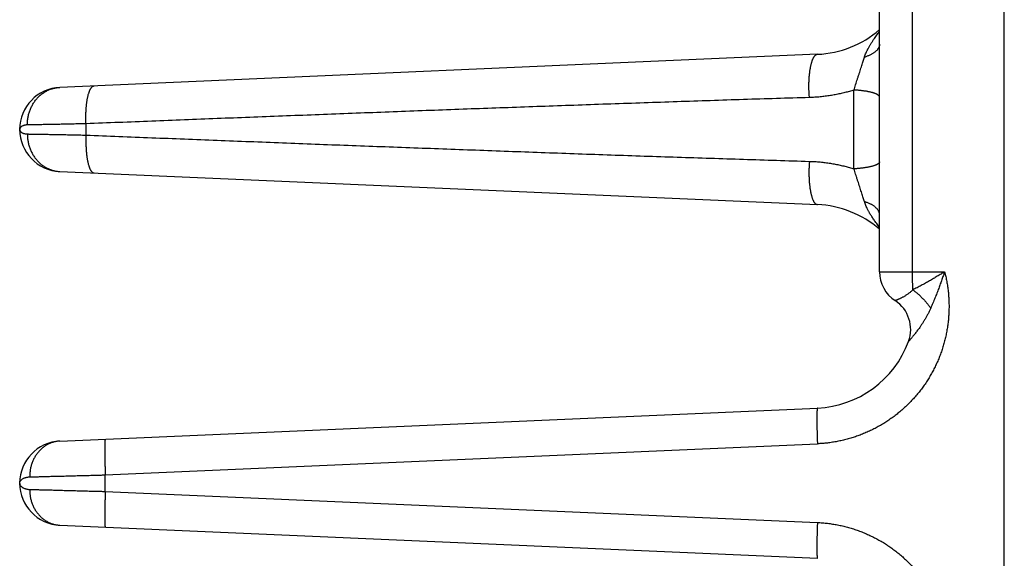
# Model space of a CAD drawing. Header units: inches. Extents: x 0 to 34, y 0 to 22.
# Tile 35 of 111: x 17.6 to 18.7, y 8.3 to 8.9. Entities that reach past the tile are written whole.
import ezdxf

# ---------------------------------------------------------------- set-up
doc = ezdxf.new("R2010")
doc.units = ezdxf.units.IN
doc.header["$LTSCALE"] = 1.87
doc.header["$MEASUREMENT"] = 0
doc.layers.get('0').update_dxf_attribs({"linetype": 'CONTINUOUS'})

msp = doc.modelspace()

# ---------------------------------------------------------------- linework, layer by layer
at = {"color": 7, "linetype": 'CONTINUOUS'}
for p, q in [((18.7123, 5.866), (18.7123, 9.416)), ((18.573, 8.6271), (18.573, 8.9449)), ((18.6099, 8.6271), (18.6099, 8.9449)), ((18.5036, 8.8699), (17.6573, 8.833)), ((17.6865, 8.7797), (17.6865, 8.7923)), ((17.6123, 8.786), (17.6123, 8.786)), ((17.6573, 8.7391), (18.5036, 8.7021)), ((18.573, 8.6271), (18.6457, 8.6271)), ((17.6573, 8.438), (18.5036, 8.4749)), ((17.708, 8.4002), (18.5036, 8.435)), ((17.708, 8.3818), (17.708, 8.4002)), ((17.6123, 8.391), (17.6123, 8.391)), ((17.708, 8.3818), (18.5036, 8.3471)), ((17.6573, 8.3441), (18.5036, 8.3071))]:
    msp.add_line(p, q, dxfattribs=at)
for centre, radius, start, end in [((18.4986, 8.9835), 0.1137, 272.5, 310.8202), ((17.6593, 8.786), 0.047, 92.5, 267.5), ((18.4986, 8.5885), 0.1137, 49.1686, 87.5), ((18.6116, 8.6271), 0.0386, 180, 236.6706), ((18.5692, 8.5626), 0.0386, 339.8339, 56.6706), ((18.4986, 8.5885), 0.1137, 272.5, 339.8357), ((17.6593, 8.391), 0.047, 92.5007, 267.4997)]:
    msp.add_arc(centre, radius, start, end, dxfattribs=at)
for points, knots in [([(18.5561, 8.8667), (18.5562, 8.8672), (18.5566, 8.8684), (18.5574, 8.8705), (18.5584, 8.8729), (18.5597, 8.8755), (18.5612, 8.8783), (18.5629, 8.881), (18.5646, 8.8837), (18.5663, 8.8863), (18.568, 8.8887), (18.5697, 8.8911), (18.5714, 8.8933), (18.5725, 8.8947), (18.573, 8.8953)], [0, 0, 0, 0, 0.050253, 0.116977, 0.196608, 0.285595, 0.380289, 0.476929, 0.57214, 0.664754, 0.754462, 0.841052, 0.925511, 1, 1, 1, 1]), ([(18.573, 8.8813), (18.573, 8.881), (18.5729, 8.8804), (18.5728, 8.8795), (18.5725, 8.8786), (18.5722, 8.8777), (18.5717, 8.8768), (18.5712, 8.8759), (18.5705, 8.8751), (18.5698, 8.8742), (18.5689, 8.8734), (18.568, 8.8726), (18.567, 8.8718), (18.5659, 8.8711), (18.5647, 8.8704), (18.5635, 8.8697), (18.5621, 8.869), (18.5607, 8.8684), (18.5592, 8.8677), (18.5577, 8.8672), (18.5566, 8.8668), (18.5561, 8.8667)], [0, 0, 0, 0, 0.038301, 0.076974, 0.116374, 0.156833, 0.198645, 0.242064, 0.2873, 0.334522, 0.383859, 0.435402, 0.489212, 0.545317, 0.60372, 0.664403, 0.727324, 0.792426, 0.859634, 0.928859, 1, 1, 1, 1]), ([(18.4946, 8.8216), (18.4946, 8.8223), (18.4945, 8.8237), (18.4943, 8.8258), (18.4942, 8.8279), (18.4941, 8.83), (18.4941, 8.8321), (18.4941, 8.8342), (18.4941, 8.8363), (18.4941, 8.8384), (18.4942, 8.8404), (18.4943, 8.8424), (18.4944, 8.8443), (18.4946, 8.8463), (18.4948, 8.8481), (18.495, 8.85), (18.4952, 8.8517), (18.4955, 8.8534), (18.4958, 8.8551), (18.4961, 8.8567), (18.4964, 8.8582), (18.4968, 8.8596), (18.4971, 8.8609), (18.4975, 8.8622), (18.498, 8.8634), (18.4984, 8.8645), (18.4989, 8.8655), (18.4993, 8.8664), (18.4998, 8.8672), (18.5003, 8.8679), (18.5008, 8.8685), (18.5014, 8.869), (18.5019, 8.8694), (18.5025, 8.8697), (18.503, 8.8699), (18.5034, 8.8699), (18.5036, 8.8699)], [0, 0, 0, 0, 0.040887, 0.081958, 0.123117, 0.164266, 0.205309, 0.246147, 0.286684, 0.326826, 0.366477, 0.405546, 0.44394, 0.481573, 0.518357, 0.554209, 0.58905, 0.622803, 0.655395, 0.68676, 0.716833, 0.745558, 0.772883, 0.798766, 0.82317, 0.846069, 0.86745, 0.887312, 0.905672, 0.92257, 0.93807, 0.952278, 0.965341, 0.977463, 0.988909, 1, 1, 1, 1]), ([(18.5444, 8.83), (18.5447, 8.831), (18.5453, 8.833), (18.5462, 8.836), (18.5472, 8.8391), (18.5482, 8.8422), (18.5492, 8.8453), (18.5503, 8.8484), (18.5512, 8.8514), (18.5522, 8.8544), (18.5531, 8.8572), (18.554, 8.8598), (18.5547, 8.8623), (18.5554, 8.8646), (18.5559, 8.866), (18.5561, 8.8667)], [0, 0, 0, 0, 0.079342, 0.161693, 0.246131, 0.331711, 0.417473, 0.502445, 0.585615, 0.666056, 0.742985, 0.815619, 0.883149, 0.944832, 1, 1, 1, 1]), ([(17.6865, 8.7923), (17.6864, 8.793), (17.6864, 8.7944), (17.6863, 8.7966), (17.6863, 8.7987), (17.6863, 8.8008), (17.6863, 8.8028), (17.6864, 8.8049), (17.6865, 8.8069), (17.6866, 8.8088), (17.6867, 8.8108), (17.6869, 8.8127), (17.6871, 8.8145), (17.6873, 8.8163), (17.6876, 8.818), (17.6879, 8.8197), (17.6882, 8.8213), (17.6885, 8.8228), (17.6888, 8.8242), (17.6892, 8.8256), (17.6896, 8.8268), (17.69, 8.828), (17.6904, 8.8291), (17.6908, 8.8301), (17.6913, 8.831), (17.6918, 8.8319), (17.6923, 8.8326), (17.6928, 8.8332), (17.6933, 8.8337), (17.6938, 8.8341), (17.6943, 8.8344), (17.6949, 8.8346), (17.6953, 8.8346), (17.6954, 8.8346)], [0, 0, 0, 0, 0.047017, 0.093928, 0.140619, 0.186978, 0.232895, 0.27826, 0.322966, 0.366906, 0.409978, 0.45208, 0.493117, 0.532995, 0.571623, 0.608918, 0.6448, 0.679195, 0.712034, 0.743258, 0.772814, 0.800658, 0.826758, 0.851095, 0.873665, 0.894484, 0.913593, 0.931065, 0.947014, 0.96161, 0.975087, 0.987756, 1, 1, 1, 1]), ([(17.6209, 8.7911), (17.6209, 8.7918), (17.621, 8.7932), (17.6211, 8.7953), (17.6213, 8.7975), (17.6216, 8.7996), (17.6221, 8.8017), (17.6226, 8.8037), (17.6232, 8.8057), (17.6239, 8.8077), (17.6247, 8.8097), (17.6256, 8.8116), (17.6266, 8.8134), (17.6276, 8.8152), (17.6288, 8.8169), (17.63, 8.8186), (17.6313, 8.8201), (17.6327, 8.8216), (17.6341, 8.8231), (17.6356, 8.8244), (17.6372, 8.8257), (17.6388, 8.8268), (17.6405, 8.8279), (17.6423, 8.8289), (17.644, 8.8298), (17.6458, 8.8305), (17.6477, 8.8312), (17.6496, 8.8318), (17.6515, 8.8323), (17.6534, 8.8326), (17.6553, 8.8329), (17.6566, 8.833), (17.6573, 8.833)], [0, 0, 0, 0, 0.034841, 0.069656, 0.104431, 0.139152, 0.173804, 0.208375, 0.242852, 0.277224, 0.31148, 0.34561, 0.379607, 0.413464, 0.447175, 0.480735, 0.514143, 0.547398, 0.5805, 0.613451, 0.646255, 0.678919, 0.711448, 0.743851, 0.776139, 0.808323, 0.840415, 0.872428, 0.904378, 0.936279, 0.968148, 1, 1, 1, 1]), ([(18.5444, 8.83), (18.5427, 8.8295), (18.5393, 8.8285), (18.5342, 8.8271), (18.5289, 8.8259), (18.5235, 8.8247), (18.518, 8.8238), (18.5123, 8.823), (18.5065, 8.8223), (18.5006, 8.8219), (18.4966, 8.8217), (18.4946, 8.8216)], [0, 0, 0, 0, 0.103628, 0.209009, 0.316186, 0.42521, 0.536136, 0.649023, 0.763926, 0.8809, 1, 1, 1, 1]), ([(18.573, 8.822), (18.573, 8.8222), (18.5729, 8.8225), (18.5728, 8.8229), (18.5725, 8.8233), (18.5722, 8.8237), (18.5717, 8.8241), (18.5712, 8.8245), (18.5706, 8.8249), (18.5699, 8.8253), (18.5691, 8.8257), (18.5682, 8.8261), (18.5672, 8.8264), (18.5661, 8.8268), (18.565, 8.8271), (18.5638, 8.8274), (18.5625, 8.8277), (18.5611, 8.828), (18.5597, 8.8283), (18.5582, 8.8286), (18.5566, 8.8288), (18.555, 8.829), (18.5533, 8.8293), (18.5516, 8.8295), (18.5499, 8.8296), (18.5481, 8.8298), (18.5462, 8.8299), (18.545, 8.83), (18.5444, 8.83)], [0, 0, 0, 0, 0.013634, 0.027956, 0.043556, 0.060885, 0.080257, 0.10188, 0.125884, 0.152344, 0.181294, 0.212736, 0.246652, 0.283004, 0.321737, 0.362786, 0.406073, 0.451512, 0.499007, 0.548455, 0.599746, 0.652766, 0.70739, 0.763494, 0.820943, 0.879602, 0.93933, 1, 1, 1, 1]), ([(18.5444, 8.742), (18.5444, 8.7442), (18.5444, 8.7487), (18.5444, 8.7554), (18.5444, 8.7622), (18.5444, 8.769), (18.5444, 8.7758), (18.5444, 8.7826), (18.5444, 8.7894), (18.5444, 8.7962), (18.5444, 8.8031), (18.5444, 8.8098), (18.5444, 8.8166), (18.5444, 8.8233), (18.5444, 8.8278), (18.5444, 8.83)], [0, 0, 0, 0, 0.075941, 0.152378, 0.229209, 0.306348, 0.383709, 0.461203, 0.538741, 0.616234, 0.693595, 0.770736, 0.847573, 0.924022, 1, 1, 1, 1]), ([(18.4946, 8.8216), (18.47, 8.8209), (18.4208, 8.8194), (18.3469, 8.8169), (18.273, 8.8144), (18.1994, 8.8118), (18.126, 8.8092), (18.0526, 8.8065), (17.9792, 8.8037), (17.906, 8.8009), (17.8328, 8.7981), (17.7597, 8.7952), (17.7109, 8.7933), (17.6865, 8.7923)], [0, 0, 0, 0, 0.091205, 0.182765, 0.274278, 0.36535, 0.456002, 0.54681, 0.637792, 0.72846, 0.818829, 0.909231, 1, 1, 1, 1]), ([(17.6209, 8.7911), (17.6205, 8.7911), (17.6197, 8.791), (17.6185, 8.7909), (17.6173, 8.7906), (17.6162, 8.7902), (17.6152, 8.7898), (17.6144, 8.7893), (17.6137, 8.7887), (17.6131, 8.7881), (17.6127, 8.7874), (17.6124, 8.7867), (17.6123, 8.7863), (17.6123, 8.786)], [0, 0, 0, 0, 0.116243, 0.230081, 0.339892, 0.444421, 0.542599, 0.633839, 0.718016, 0.795621, 0.867488, 0.935138, 1, 1, 1, 1]), ([(17.6865, 8.7923), (17.6852, 8.7923), (17.6826, 8.7922), (17.6787, 8.7922), (17.675, 8.7921), (17.6712, 8.792), (17.6676, 8.7919), (17.664, 8.7919), (17.6605, 8.7918), (17.6571, 8.7917), (17.6537, 8.7917), (17.6505, 8.7916), (17.6474, 8.7915), (17.6443, 8.7915), (17.6414, 8.7914), (17.6386, 8.7914), (17.636, 8.7913), (17.6334, 8.7913), (17.631, 8.7912), (17.6287, 8.7912), (17.6266, 8.7912), (17.6246, 8.7911), (17.6227, 8.7911), (17.6215, 8.7911), (17.6209, 8.7911)], [0, 0, 0, 0, 0.059453, 0.118141, 0.175971, 0.232851, 0.288691, 0.343407, 0.396914, 0.449123, 0.499947, 0.549304, 0.597115, 0.643299, 0.687771, 0.730447, 0.771255, 0.81014, 0.84705, 0.881929, 0.914717, 0.945359, 0.973802, 1, 1, 1, 1]), ([(17.6123, 8.786), (17.6123, 8.7858), (17.6124, 8.7853), (17.6127, 8.7846), (17.6131, 8.7839), (17.6137, 8.7833), (17.6144, 8.7827), (17.6152, 8.7822), (17.6162, 8.7818), (17.6173, 8.7814), (17.6185, 8.7812), (17.6197, 8.781), (17.6205, 8.781), (17.6209, 8.781)], [0, 0, 0, 0, 0.06523, 0.13273, 0.20444, 0.281895, 0.366, 0.457281, 0.55562, 0.660237, 0.770069, 0.883867, 1, 1, 1, 1]), ([(17.6209, 8.781), (17.6209, 8.7803), (17.621, 8.7788), (17.6211, 8.7767), (17.6213, 8.7746), (17.6216, 8.7725), (17.6221, 8.7704), (17.6226, 8.7683), (17.6232, 8.7663), (17.6239, 8.7643), (17.6247, 8.7624), (17.6256, 8.7605), (17.6266, 8.7586), (17.6276, 8.7569), (17.6288, 8.7551), (17.63, 8.7535), (17.6313, 8.7519), (17.6327, 8.7504), (17.6341, 8.749), (17.6356, 8.7476), (17.6372, 8.7464), (17.6388, 8.7452), (17.6405, 8.7441), (17.6423, 8.7432), (17.644, 8.7423), (17.6458, 8.7415), (17.6477, 8.7408), (17.6496, 8.7402), (17.6515, 8.7398), (17.6534, 8.7394), (17.6553, 8.7392), (17.6566, 8.7391), (17.6573, 8.7391)], [0, 0, 0, 0, 0.034841, 0.069656, 0.104432, 0.139153, 0.173805, 0.208376, 0.242854, 0.277226, 0.311482, 0.345612, 0.379609, 0.413466, 0.447177, 0.480737, 0.514145, 0.5474, 0.580502, 0.613453, 0.646257, 0.67892, 0.711449, 0.743853, 0.77614, 0.808324, 0.840415, 0.872429, 0.904378, 0.93628, 0.968148, 1, 1, 1, 1]), ([(17.6209, 8.781), (17.6215, 8.781), (17.6227, 8.7809), (17.6246, 8.7809), (17.6266, 8.7809), (17.6287, 8.7808), (17.631, 8.7808), (17.6334, 8.7808), (17.636, 8.7807), (17.6386, 8.7807), (17.6414, 8.7806), (17.6443, 8.7806), (17.6474, 8.7805), (17.6505, 8.7804), (17.6537, 8.7804), (17.6571, 8.7803), (17.6605, 8.7802), (17.664, 8.7802), (17.6676, 8.7801), (17.6712, 8.78), (17.675, 8.78), (17.6787, 8.7799), (17.6826, 8.7798), (17.6852, 8.7797), (17.6865, 8.7797)], [0, 0, 0, 0, 0.026198, 0.054641, 0.085283, 0.118071, 0.15295, 0.18986, 0.228745, 0.269553, 0.312229, 0.356701, 0.402885, 0.450696, 0.500053, 0.550877, 0.603086, 0.656593, 0.711309, 0.767149, 0.824029, 0.881859, 0.940547, 1, 1, 1, 1]), ([(17.6865, 8.7797), (17.6864, 8.779), (17.6864, 8.7776), (17.6863, 8.7755), (17.6863, 8.7734), (17.6863, 8.7713), (17.6863, 8.7692), (17.6864, 8.7672), (17.6865, 8.7652), (17.6866, 8.7632), (17.6867, 8.7613), (17.6869, 8.7594), (17.6871, 8.7575), (17.6873, 8.7557), (17.6876, 8.754), (17.6879, 8.7524), (17.6882, 8.7508), (17.6885, 8.7493), (17.6888, 8.7478), (17.6892, 8.7465), (17.6896, 8.7452), (17.69, 8.744), (17.6904, 8.7429), (17.6908, 8.7419), (17.6913, 8.741), (17.6918, 8.7402), (17.6923, 8.7395), (17.6928, 8.7389), (17.6933, 8.7383), (17.6938, 8.7379), (17.6943, 8.7376), (17.6949, 8.7375), (17.6953, 8.7374), (17.6954, 8.7374)], [0, 0, 0, 0, 0.047018, 0.09393, 0.140621, 0.186982, 0.232899, 0.278265, 0.322971, 0.366912, 0.409984, 0.452087, 0.493124, 0.533002, 0.571631, 0.608926, 0.644808, 0.679202, 0.712041, 0.743265, 0.77282, 0.800663, 0.826763, 0.851099, 0.873669, 0.894487, 0.913596, 0.931067, 0.947015, 0.96161, 0.975087, 0.987756, 1, 1, 1, 1]), ([(17.6865, 8.7797), (17.7109, 8.7787), (17.7597, 8.7768), (17.8329, 8.774), (17.906, 8.7711), (17.9793, 8.7683), (18.0528, 8.7656), (18.1262, 8.7629), (18.1996, 8.7602), (18.2732, 8.7576), (18.347, 8.7551), (18.4209, 8.7527), (18.4701, 8.7512), (18.4946, 8.7504)], [0, 0, 0, 0, 0.090795, 0.18121, 0.271595, 0.362294, 0.453333, 0.54422, 0.634936, 0.725988, 0.817403, 0.908853, 1, 1, 1, 1]), ([(18.4946, 8.7504), (18.4946, 8.7497), (18.4945, 8.7483), (18.4943, 8.7462), (18.4942, 8.7441), (18.4941, 8.742), (18.4941, 8.7399), (18.4941, 8.7378), (18.4941, 8.7357), (18.4941, 8.7337), (18.4942, 8.7317), (18.4943, 8.7297), (18.4944, 8.7277), (18.4946, 8.7258), (18.4948, 8.7239), (18.495, 8.7221), (18.4952, 8.7203), (18.4955, 8.7186), (18.4958, 8.717), (18.4961, 8.7154), (18.4964, 8.7139), (18.4968, 8.7125), (18.4971, 8.7111), (18.4975, 8.7098), (18.498, 8.7087), (18.4984, 8.7076), (18.4989, 8.7066), (18.4993, 8.7057), (18.4998, 8.7049), (18.5003, 8.7042), (18.5008, 8.7036), (18.5014, 8.7031), (18.5019, 8.7027), (18.5025, 8.7024), (18.503, 8.7022), (18.5034, 8.7021), (18.5036, 8.7021)], [0, 0, 0, 0, 0.040885, 0.081954, 0.123112, 0.16426, 0.205301, 0.246137, 0.286674, 0.326815, 0.366465, 0.405533, 0.443927, 0.481559, 0.518343, 0.554196, 0.589037, 0.62279, 0.655383, 0.686748, 0.716822, 0.745547, 0.772874, 0.798757, 0.823162, 0.846062, 0.867444, 0.887307, 0.905668, 0.922566, 0.938068, 0.952276, 0.96534, 0.977463, 0.988909, 1, 1, 1, 1]), ([(18.4946, 8.7504), (18.4966, 8.7504), (18.5006, 8.7502), (18.5065, 8.7497), (18.5123, 8.7491), (18.518, 8.7483), (18.5235, 8.7473), (18.5289, 8.7462), (18.5342, 8.7449), (18.5393, 8.7435), (18.5427, 8.7425), (18.5444, 8.742)], [0, 0, 0, 0, 0.119206, 0.236267, 0.351229, 0.464137, 0.575035, 0.683983, 0.791069, 0.89638, 1, 1, 1, 1]), ([(18.573, 8.75), (18.573, 8.7499), (18.5729, 8.7496), (18.5728, 8.7491), (18.5725, 8.7487), (18.5722, 8.7483), (18.5717, 8.7479), (18.5712, 8.7475), (18.5706, 8.7471), (18.5699, 8.7467), (18.5691, 8.7464), (18.5682, 8.746), (18.5672, 8.7456), (18.5661, 8.7453), (18.565, 8.7449), (18.5638, 8.7446), (18.5625, 8.7443), (18.5611, 8.744), (18.5597, 8.7437), (18.5582, 8.7435), (18.5566, 8.7432), (18.555, 8.743), (18.5533, 8.7428), (18.5516, 8.7426), (18.5499, 8.7424), (18.5481, 8.7422), (18.5462, 8.7421), (18.545, 8.742), (18.5444, 8.742)], [0, 0, 0, 0, 0.013634, 0.027956, 0.043557, 0.060886, 0.080259, 0.101882, 0.125887, 0.152348, 0.181298, 0.212742, 0.246658, 0.283009, 0.321743, 0.362791, 0.406078, 0.451517, 0.499011, 0.548458, 0.599749, 0.652767, 0.707391, 0.763493, 0.820942, 0.879599, 0.939327, 1, 1, 1, 1]), ([(18.5561, 8.7054), (18.5559, 8.706), (18.5554, 8.7075), (18.5547, 8.7097), (18.554, 8.7122), (18.5531, 8.7148), (18.5522, 8.7177), (18.5512, 8.7206), (18.5503, 8.7236), (18.5493, 8.7267), (18.5482, 8.7298), (18.5472, 8.733), (18.5463, 8.736), (18.5453, 8.739), (18.5447, 8.741), (18.5444, 8.742)], [0, 0, 0, 0, 0.054872, 0.116445, 0.184001, 0.256746, 0.33381, 0.414354, 0.497545, 0.582465, 0.668143, 0.753651, 0.838069, 0.920492, 1, 1, 1, 1]), ([(18.573, 8.6907), (18.573, 8.691), (18.5729, 8.6916), (18.5728, 8.6925), (18.5725, 8.6934), (18.5722, 8.6943), (18.5717, 8.6952), (18.5712, 8.6961), (18.5705, 8.6969), (18.5698, 8.6978), (18.5689, 8.6986), (18.568, 8.6994), (18.567, 8.7002), (18.5659, 8.701), (18.5647, 8.7017), (18.5634, 8.7024), (18.5621, 8.7031), (18.5607, 8.7037), (18.5592, 8.7043), (18.5577, 8.7049), (18.5566, 8.7052), (18.5561, 8.7054)], [0, 0, 0, 0, 0.0383, 0.076971, 0.11637, 0.156828, 0.198639, 0.242057, 0.287293, 0.334515, 0.383852, 0.435396, 0.489206, 0.545311, 0.603715, 0.664399, 0.727321, 0.792424, 0.859632, 0.928858, 1, 1, 1, 1]), ([(18.573, 8.6767), (18.5724, 8.6774), (18.5708, 8.6795), (18.5683, 8.6829), (18.5656, 8.6868), (18.5633, 8.6902), (18.5614, 8.6934), (18.5599, 8.6962), (18.5586, 8.6988), (18.5576, 8.7011), (18.5567, 8.7033), (18.5563, 8.7047), (18.5561, 8.7054)], [0, 0, 0, 0, 0.076208, 0.238155, 0.378926, 0.501511, 0.609874, 0.706129, 0.791753, 0.868246, 0.937142, 1, 1, 1, 1]), ([(18.6457, 8.6271), (18.6461, 8.6253), (18.647, 8.6217), (18.6481, 8.6163), (18.649, 8.6107), (18.6497, 8.6052), (18.6502, 8.5996), (18.6505, 8.5941), (18.6506, 8.5885), (18.6505, 8.5829), (18.6502, 8.5773), (18.6497, 8.5718), (18.649, 8.5662), (18.6481, 8.5607), (18.647, 8.5552), (18.6457, 8.5498), (18.6442, 8.5444), (18.6425, 8.5391), (18.6406, 8.5338), (18.6385, 8.5287), (18.6362, 8.5235), (18.6338, 8.5185), (18.6311, 8.5136), (18.6283, 8.5088), (18.6253, 8.504), (18.6222, 8.4994), (18.6189, 8.4949), (18.6154, 8.4906), (18.6117, 8.4863), (18.6079, 8.4822), (18.604, 8.4782), (18.5999, 8.4744), (18.5957, 8.4708), (18.5914, 8.4672), (18.5869, 8.4639), (18.5823, 8.4607), (18.5776, 8.4577), (18.5728, 8.4548), (18.5679, 8.4522), (18.5629, 8.4497), (18.5578, 8.4474), (18.5526, 8.4452), (18.5474, 8.4433), (18.5421, 8.4416), (18.5367, 8.44), (18.5312, 8.4387), (18.5258, 8.4375), (18.5203, 8.4366), (18.5147, 8.4358), (18.5092, 8.4353), (18.5055, 8.4351), (18.5036, 8.435)], [0, 0, 0, 0, 0.02028, 0.040615, 0.060992, 0.081397, 0.101816, 0.122234, 0.142639, 0.163036, 0.183432, 0.203835, 0.224246, 0.244658, 0.265066, 0.285471, 0.305875, 0.326282, 0.34669, 0.367101, 0.387514, 0.407926, 0.428338, 0.448748, 0.469156, 0.489567, 0.509984, 0.530405, 0.550825, 0.571241, 0.591652, 0.612063, 0.632482, 0.652908, 0.673337, 0.693761, 0.714178, 0.734592, 0.755007, 0.775426, 0.795847, 0.816269, 0.836691, 0.857116, 0.877549, 0.897989, 0.918428, 0.938858, 0.959269, 0.979653, 1, 1, 1, 1]), ([(18.6101, 8.6069), (18.6101, 8.6075), (18.6101, 8.6086), (18.61, 8.6103), (18.61, 8.6121), (18.61, 8.6139), (18.6099, 8.6157), (18.6099, 8.6176), (18.6099, 8.6194), (18.6099, 8.6213), (18.6099, 8.6233), (18.6099, 8.6252), (18.6099, 8.6265), (18.6099, 8.6271)], [0, 0, 0, 0, 0.08276, 0.167849, 0.25502, 0.344036, 0.434682, 0.526762, 0.620045, 0.71426, 0.809147, 0.904468, 1, 1, 1, 1]), ([(18.6457, 8.6271), (18.6443, 8.6262), (18.6416, 8.6245), (18.6374, 8.622), (18.6331, 8.6194), (18.6287, 8.6168), (18.6242, 8.6143), (18.6195, 8.6117), (18.6148, 8.6093), (18.6117, 8.6077), (18.6101, 8.6069)], [0, 0, 0, 0, 0.116177, 0.236138, 0.359284, 0.484982, 0.612581, 0.741402, 0.870766, 1, 1, 1, 1]), ([(18.6457, 8.6271), (18.6452, 8.6257), (18.6442, 8.6228), (18.6426, 8.6182), (18.6408, 8.6134), (18.639, 8.6084), (18.637, 8.6031), (18.6348, 8.5977), (18.6325, 8.5921), (18.6309, 8.5883), (18.6301, 8.5864)], [0, 0, 0, 0, 0.102748, 0.213134, 0.330513, 0.454256, 0.583736, 0.718297, 0.857274, 1, 1, 1, 1]), ([(18.6101, 8.6069), (18.6097, 8.6065), (18.6089, 8.6058), (18.6077, 8.6046), (18.6064, 8.6036), (18.6051, 8.6026), (18.6038, 8.6016), (18.6025, 8.6008), (18.6012, 8.6), (18.6, 8.5992), (18.5988, 8.5986), (18.5977, 8.598), (18.5966, 8.5975), (18.5956, 8.597), (18.5947, 8.5966), (18.5939, 8.5962), (18.5932, 8.5959), (18.5925, 8.5957), (18.5919, 8.5954), (18.5915, 8.5953), (18.5911, 8.5951), (18.5908, 8.595), (18.5906, 8.5949), (18.5904, 8.5949), (18.5904, 8.5949), (18.5904, 8.5949)], [0, 0, 0, 0, 0.072082, 0.14413, 0.215635, 0.286086, 0.354968, 0.421774, 0.486054, 0.547409, 0.605499, 0.660041, 0.710798, 0.757598, 0.800308, 0.838844, 0.873168, 0.903272, 0.929184, 0.950973, 0.968701, 0.982418, 0.992174, 0.998026, 1, 1, 1, 1]), ([(18.6101, 8.6069), (18.6106, 8.6066), (18.6116, 8.6058), (18.6131, 8.6046), (18.6146, 8.6034), (18.6161, 8.6022), (18.6175, 8.6009), (18.6189, 8.5995), (18.6203, 8.5981), (18.6217, 8.5967), (18.623, 8.5953), (18.6243, 8.5939), (18.6256, 8.5924), (18.6268, 8.5909), (18.6279, 8.5894), (18.629, 8.5879), (18.6298, 8.5869), (18.6301, 8.5864)], [0, 0, 0, 0, 0.0651, 0.13103, 0.197656, 0.264838, 0.332436, 0.400309, 0.468313, 0.536305, 0.604142, 0.671679, 0.738776, 0.805293, 0.871092, 0.936038, 1, 1, 1, 1]), ([(18.6301, 8.5864), (18.6296, 8.5854), (18.6287, 8.5833), (18.6271, 8.5802), (18.6255, 8.5772), (18.6238, 8.5742), (18.6221, 8.5714), (18.6204, 8.5687), (18.6187, 8.5662), (18.6171, 8.5639), (18.6156, 8.5619), (18.6141, 8.56), (18.6128, 8.5583), (18.6117, 8.5568), (18.6106, 8.5556), (18.6097, 8.5545), (18.6089, 8.5535), (18.6082, 8.5527), (18.6076, 8.552), (18.6071, 8.5514), (18.6067, 8.5509), (18.6063, 8.5505), (18.606, 8.5501), (18.6058, 8.5499), (18.6056, 8.5497), (18.6055, 8.5495), (18.6054, 8.5494), (18.6054, 8.5493), (18.6054, 8.5493)], [0, 0, 0, 0, 0.077139, 0.154628, 0.231724, 0.307671, 0.381632, 0.452729, 0.520012, 0.582836, 0.640824, 0.693698, 0.741147, 0.782946, 0.819417, 0.851173, 0.878796, 0.902805, 0.923465, 0.940915, 0.955461, 0.967517, 0.9774, 0.985277, 0.991347, 0.995769, 0.998648, 1, 1, 1, 1]), ([(18.5036, 8.4749), (18.5036, 8.4749), (18.5035, 8.4749), (18.5034, 8.4747), (18.5033, 8.4744), (18.5033, 8.4741), (18.5032, 8.4736), (18.5032, 8.473), (18.5031, 8.4724), (18.5031, 8.4716), (18.503, 8.4708), (18.503, 8.4699), (18.5029, 8.4688), (18.5029, 8.4677), (18.5029, 8.4665), (18.5029, 8.4652), (18.5029, 8.4639), (18.5029, 8.4625), (18.5029, 8.461), (18.5029, 8.4594), (18.5029, 8.4578), (18.5029, 8.4561), (18.503, 8.4543), (18.503, 8.4525), (18.5031, 8.4507), (18.5031, 8.4488), (18.5032, 8.4469), (18.5032, 8.445), (18.5033, 8.443), (18.5034, 8.441), (18.5034, 8.439), (18.5035, 8.437), (18.5036, 8.4356), (18.5036, 8.435)], [0, 0, 0, 0, 0.002545, 0.00696, 0.013698, 0.022858, 0.034463, 0.048503, 0.064954, 0.083781, 0.104941, 0.128384, 0.154051, 0.181878, 0.211797, 0.243731, 0.2776, 0.313318, 0.350794, 0.389932, 0.430634, 0.472795, 0.516307, 0.56106, 0.60694, 0.653829, 0.701607, 0.750153, 0.799342, 0.849048, 0.899146, 0.949506, 1, 1, 1, 1]), ([(17.6573, 8.438), (17.6567, 8.438), (17.6555, 8.4379), (17.6537, 8.4376), (17.6519, 8.4373), (17.6501, 8.4369), (17.6484, 8.4363), (17.6467, 8.4357), (17.645, 8.4349), (17.6433, 8.4341), (17.6417, 8.4332), (17.6402, 8.4321), (17.6386, 8.431), (17.6372, 8.4298), (17.6358, 8.4285), (17.6344, 8.4272), (17.6332, 8.4258), (17.632, 8.4242), (17.6308, 8.4227), (17.6297, 8.421), (17.6288, 8.4193), (17.6278, 8.4176), (17.627, 8.4158), (17.6263, 8.4139), (17.6256, 8.412), (17.625, 8.4101), (17.6246, 8.4081), (17.6242, 8.4061), (17.6239, 8.4041), (17.6236, 8.4021), (17.6235, 8.4001), (17.6235, 8.3987), (17.6235, 8.398)], [0, 0, 0, 0, 0.031379, 0.06278, 0.094224, 0.125733, 0.157327, 0.189025, 0.220844, 0.252802, 0.284914, 0.317191, 0.349646, 0.382288, 0.415123, 0.448156, 0.48139, 0.514827, 0.548463, 0.582297, 0.616321, 0.65053, 0.684913, 0.71946, 0.754159, 0.788996, 0.823956, 0.859022, 0.894178, 0.929405, 0.964685, 1, 1, 1, 1]), ([(17.708, 8.4402), (17.7079, 8.4402), (17.7079, 8.4401), (17.7078, 8.44), (17.7077, 8.4397), (17.7077, 8.4393), (17.7076, 8.4389), (17.7075, 8.4383), (17.7075, 8.4377), (17.7074, 8.4369), (17.7074, 8.4361), (17.7074, 8.4351), (17.7073, 8.4341), (17.7073, 8.433), (17.7073, 8.4318), (17.7073, 8.4305), (17.7073, 8.4291), (17.7073, 8.4277), (17.7073, 8.4262), (17.7073, 8.4246), (17.7073, 8.423), (17.7073, 8.4213), (17.7074, 8.4196), (17.7074, 8.4178), (17.7074, 8.416), (17.7075, 8.4141), (17.7075, 8.4122), (17.7076, 8.4102), (17.7077, 8.4083), (17.7077, 8.4063), (17.7078, 8.4043), (17.7079, 8.4023), (17.7079, 8.4009), (17.708, 8.4002)], [0, 0, 0, 0, 0.002545, 0.00696, 0.013697, 0.022858, 0.034462, 0.048502, 0.064953, 0.08378, 0.10494, 0.128382, 0.154049, 0.181877, 0.211796, 0.24373, 0.277599, 0.313317, 0.350793, 0.389931, 0.430633, 0.472794, 0.516306, 0.561059, 0.606939, 0.653828, 0.701606, 0.750152, 0.799341, 0.849048, 0.899146, 0.949506, 1, 1, 1, 1]), ([(17.6123, 8.391), (17.6123, 8.3913), (17.6124, 8.3918), (17.6126, 8.3927), (17.613, 8.3934), (17.6136, 8.3942), (17.6143, 8.3949), (17.6151, 8.3956), (17.6161, 8.3962), (17.6171, 8.3967), (17.6183, 8.3971), (17.6195, 8.3975), (17.6208, 8.3978), (17.6221, 8.398), (17.6231, 8.398), (17.6235, 8.398)], [0, 0, 0, 0, 0.056059, 0.114261, 0.175101, 0.239608, 0.308289, 0.381585, 0.459581, 0.542039, 0.628486, 0.718257, 0.810655, 0.904884, 1, 1, 1, 1]), ([(17.6235, 8.398), (17.6242, 8.398), (17.6255, 8.3981), (17.6276, 8.3981), (17.6298, 8.3982), (17.6321, 8.3982), (17.6346, 8.3983), (17.6372, 8.3984), (17.6399, 8.3984), (17.6427, 8.3985), (17.6457, 8.3986), (17.6487, 8.3987), (17.6519, 8.3988), (17.6552, 8.3988), (17.6585, 8.3989), (17.662, 8.399), (17.6655, 8.3991), (17.6691, 8.3992), (17.6728, 8.3993), (17.6765, 8.3994), (17.6803, 8.3995), (17.6841, 8.3996), (17.688, 8.3997), (17.692, 8.3998), (17.6959, 8.3999), (17.6999, 8.4), (17.7039, 8.4001), (17.7066, 8.4002), (17.708, 8.4002)], [0, 0, 0, 0, 0.022816, 0.047307, 0.073433, 0.101157, 0.130437, 0.161228, 0.193473, 0.227105, 0.262061, 0.298292, 0.335751, 0.374382, 0.414121, 0.454899, 0.496649, 0.539301, 0.582788, 0.627046, 0.67201, 0.717602, 0.763739, 0.810342, 0.857342, 0.904667, 0.952245, 1, 1, 1, 1]), ([(17.6123, 8.391), (17.6123, 8.3907), (17.6124, 8.3902), (17.6126, 8.3894), (17.613, 8.3886), (17.6136, 8.3878), (17.6143, 8.3871), (17.6151, 8.3865), (17.616, 8.3859), (17.6171, 8.3853), (17.6183, 8.3849), (17.6195, 8.3845), (17.6208, 8.3843), (17.6221, 8.3841), (17.6231, 8.384), (17.6235, 8.384)], [0, 0, 0, 0, 0.05648, 0.11459, 0.175312, 0.239708, 0.308306, 0.381512, 0.459446, 0.541936, 0.628467, 0.718325, 0.810809, 0.905044, 1, 1, 1, 1]), ([(17.6235, 8.384), (17.6235, 8.3833), (17.6235, 8.382), (17.6236, 8.3799), (17.6239, 8.3779), (17.6242, 8.3759), (17.6246, 8.3739), (17.625, 8.372), (17.6256, 8.37), (17.6263, 8.3681), (17.627, 8.3663), (17.6278, 8.3645), (17.6288, 8.3627), (17.6297, 8.361), (17.6308, 8.3594), (17.632, 8.3578), (17.6332, 8.3563), (17.6344, 8.3548), (17.6358, 8.3535), (17.6372, 8.3522), (17.6386, 8.351), (17.6402, 8.3499), (17.6417, 8.3489), (17.6433, 8.3479), (17.645, 8.3471), (17.6467, 8.3464), (17.6484, 8.3457), (17.6501, 8.3452), (17.6519, 8.3447), (17.6537, 8.3444), (17.6555, 8.3442), (17.6567, 8.3441), (17.6573, 8.3441)], [0, 0, 0, 0, 0.035315, 0.070595, 0.105823, 0.140979, 0.176045, 0.211005, 0.245842, 0.280541, 0.315088, 0.349472, 0.38368, 0.417705, 0.451538, 0.485175, 0.518611, 0.551845, 0.584878, 0.617713, 0.650354, 0.682809, 0.715087, 0.747198, 0.779156, 0.810975, 0.842673, 0.874267, 0.905775, 0.93722, 0.968621, 1, 1, 1, 1]), ([(17.6235, 8.384), (17.6242, 8.384), (17.6255, 8.384), (17.6276, 8.3839), (17.6298, 8.3839), (17.6321, 8.3838), (17.6346, 8.3837), (17.6372, 8.3837), (17.6399, 8.3836), (17.6427, 8.3835), (17.6457, 8.3834), (17.6487, 8.3834), (17.6519, 8.3833), (17.6552, 8.3832), (17.6585, 8.3831), (17.662, 8.383), (17.6655, 8.3829), (17.6691, 8.3828), (17.6728, 8.3827), (17.6765, 8.3826), (17.6803, 8.3825), (17.6841, 8.3824), (17.688, 8.3823), (17.692, 8.3822), (17.6959, 8.3821), (17.6999, 8.382), (17.7039, 8.3819), (17.7066, 8.3818), (17.708, 8.3818)], [0, 0, 0, 0, 0.022824, 0.047323, 0.073458, 0.101187, 0.130467, 0.161255, 0.193495, 0.227126, 0.262087, 0.298328, 0.335798, 0.374439, 0.414183, 0.454961, 0.496708, 0.539357, 0.582842, 0.627097, 0.672053, 0.717633, 0.763756, 0.810345, 0.857334, 0.904653, 0.952232, 1, 1, 1, 1]), ([(17.708, 8.3818), (17.7079, 8.3811), (17.7079, 8.3798), (17.7078, 8.3778), (17.7077, 8.3758), (17.7077, 8.3738), (17.7076, 8.3718), (17.7075, 8.3699), (17.7075, 8.368), (17.7074, 8.3661), (17.7074, 8.3642), (17.7074, 8.3624), (17.7073, 8.3607), (17.7073, 8.359), (17.7073, 8.3574), (17.7073, 8.3558), (17.7073, 8.3543), (17.7073, 8.3529), (17.7073, 8.3515), (17.7073, 8.3503), (17.7073, 8.3491), (17.7073, 8.3479), (17.7074, 8.3469), (17.7074, 8.346), (17.7074, 8.3451), (17.7075, 8.3444), (17.7075, 8.3437), (17.7076, 8.3432), (17.7077, 8.3427), (17.7077, 8.3423), (17.7078, 8.3421), (17.7079, 8.3419), (17.7079, 8.3418), (17.708, 8.3418)], [0, 0, 0, 0, 0.050494, 0.100854, 0.150952, 0.200658, 0.249848, 0.298393, 0.346172, 0.39306, 0.43894, 0.483693, 0.527206, 0.569366, 0.610068, 0.649207, 0.686682, 0.7224, 0.756269, 0.788203, 0.818122, 0.84595, 0.871617, 0.895059, 0.91622, 0.935047, 0.951498, 0.965538, 0.977142, 0.986303, 0.99304, 0.997455, 1, 1, 1, 1]), ([(18.5036, 8.3471), (18.5036, 8.3464), (18.5035, 8.345), (18.5034, 8.343), (18.5034, 8.341), (18.5033, 8.339), (18.5032, 8.3371), (18.5032, 8.3351), (18.5031, 8.3332), (18.5031, 8.3313), (18.503, 8.3295), (18.503, 8.3277), (18.5029, 8.326), (18.5029, 8.3243), (18.5029, 8.3227), (18.5029, 8.3211), (18.5029, 8.3196), (18.5029, 8.3182), (18.5029, 8.3168), (18.5029, 8.3155), (18.5029, 8.3143), (18.5029, 8.3132), (18.503, 8.3122), (18.503, 8.3112), (18.5031, 8.3104), (18.5031, 8.3096), (18.5032, 8.309), (18.5032, 8.3084), (18.5033, 8.308), (18.5033, 8.3076), (18.5034, 8.3073), (18.5035, 8.3072), (18.5036, 8.3071), (18.5036, 8.3071)], [0, 0, 0, 0, 0.050494, 0.100854, 0.150952, 0.200658, 0.249847, 0.298393, 0.346171, 0.39306, 0.43894, 0.483693, 0.527205, 0.569366, 0.610068, 0.649206, 0.686682, 0.7224, 0.756269, 0.788203, 0.818122, 0.845949, 0.871616, 0.895059, 0.916219, 0.935046, 0.951497, 0.965537, 0.977142, 0.986302, 0.99304, 0.997455, 1, 1, 1, 1]), ([(18.5036, 8.3471), (18.5055, 8.347), (18.5092, 8.3468), (18.5149, 8.3462), (18.5205, 8.3454), (18.526, 8.3445), (18.5316, 8.3433), (18.5371, 8.3419), (18.5425, 8.3403), (18.5479, 8.3385), (18.5532, 8.3366), (18.5584, 8.3344), (18.5635, 8.332), (18.5686, 8.3295), (18.5736, 8.3268), (18.5784, 8.3239), (18.5832, 8.3208), (18.5878, 8.3175), (18.5923, 8.3141), (18.5967, 8.3105), (18.6009, 8.3067), (18.605, 8.3028), (18.6089, 8.2988), (18.6127, 8.2946), (18.6164, 8.2903), (18.6199, 8.2858), (18.6232, 8.2812), (18.6263, 8.2765), (18.6293, 8.2717), (18.6321, 8.2668), (18.6347, 8.2617), (18.6371, 8.2566), (18.6393, 8.2514), (18.6413, 8.2462), (18.6432, 8.2408), (18.6448, 8.2354), (18.6463, 8.2299), (18.6475, 8.2244), (18.6485, 8.2188), (18.6494, 8.2133), (18.65, 8.2076), (18.6504, 8.202), (18.6506, 8.1963), (18.6506, 8.1907), (18.6504, 8.185), (18.65, 8.1794), (18.6494, 8.1738), (18.6485, 8.1682), (18.6475, 8.1626), (18.6463, 8.1571), (18.6448, 8.1516), (18.6432, 8.1462), (18.6413, 8.1409), (18.6393, 8.1356), (18.6371, 8.1304), (18.6347, 8.1253), (18.6321, 8.1203), (18.6293, 8.1153), (18.6263, 8.1105), (18.6232, 8.1058), (18.6199, 8.1012), (18.6164, 8.0968), (18.6127, 8.0924), (18.6089, 8.0883), (18.605, 8.0842), (18.6009, 8.0803), (18.5967, 8.0765), (18.5923, 8.073), (18.5878, 8.0695), (18.5832, 8.0663), (18.5784, 8.0632), (18.5736, 8.0603), (18.5686, 8.0575), (18.5635, 8.055), (18.5584, 8.0526), (18.5532, 8.0505), (18.5479, 8.0485), (18.5425, 8.0467), (18.5371, 8.0451), (18.5316, 8.0438), (18.526, 8.0426), (18.5205, 8.0416), (18.5149, 8.0408), (18.5092, 8.0403), (18.5055, 8.0401), (18.5036, 8.04)], [0, 0, 0, 0, 0.012023, 0.024059, 0.036106, 0.048159, 0.060216, 0.072274, 0.08433, 0.096382, 0.108432, 0.12048, 0.132527, 0.144578, 0.156635, 0.168694, 0.18075, 0.192803, 0.204858, 0.216913, 0.228967, 0.241019, 0.253069, 0.26512, 0.277171, 0.289221, 0.301269, 0.313316, 0.325362, 0.337408, 0.349455, 0.361502, 0.373548, 0.385593, 0.397637, 0.40968, 0.421723, 0.433767, 0.445812, 0.457856, 0.469898, 0.481941, 0.493983, 0.506026, 0.518069, 0.530112, 0.542155, 0.554197, 0.566241, 0.578285, 0.59033, 0.602374, 0.614417, 0.626461, 0.638506, 0.650554, 0.662602, 0.67465, 0.686696, 0.698742, 0.710791, 0.722842, 0.734894, 0.746944, 0.758995, 0.771047, 0.783101, 0.795156, 0.80721, 0.819264, 0.831321, 0.843381, 0.85544, 0.867496, 0.879548, 0.891596, 0.903643, 0.915691, 0.927743, 0.939799, 0.951855, 0.963907, 0.975951, 0.987983, 1, 1, 1, 1])]:
    msp.add_open_spline(points, degree=3, knots=knots, dxfattribs=at)

doc.saveas('drawing.dxf')
